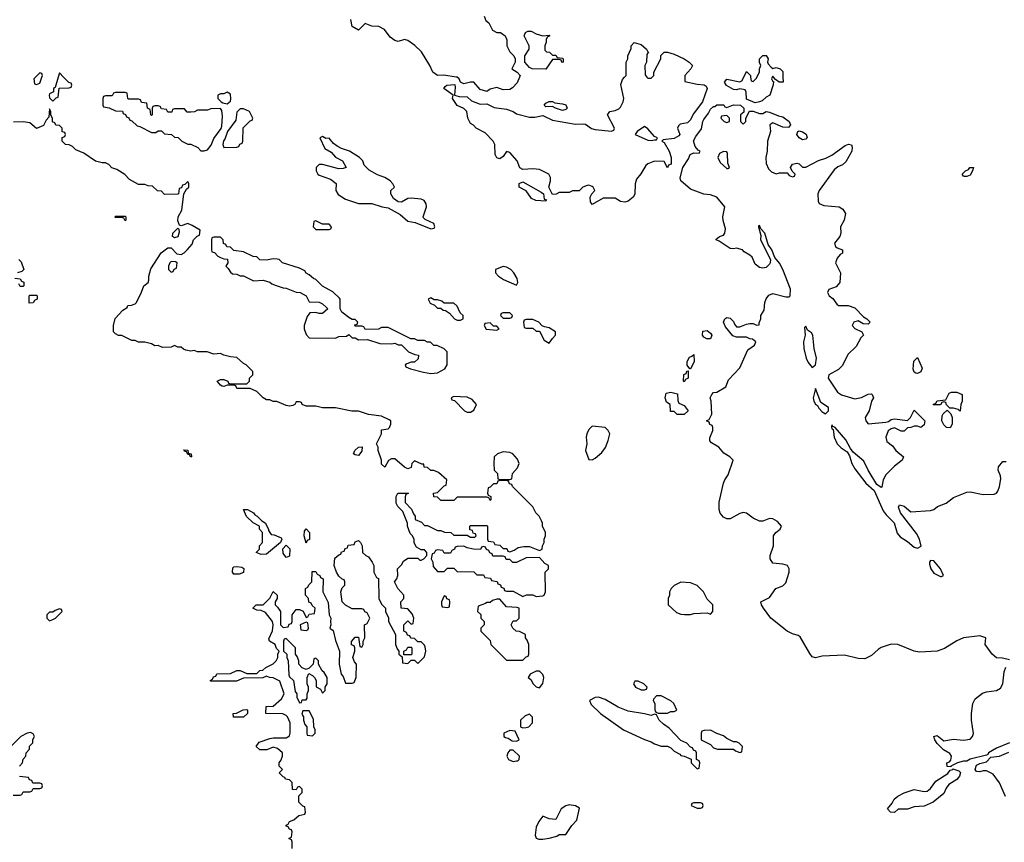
# Model space of a CAD drawing. Header units: inches. Extents: x 2722057 to 2913084, y 892730 to 1030005.
# Tile 115 of 231: x 2793328 to 2799318, y 995347 to 1000349. Entities that reach past the tile are written whole.
import ezdxf

# ---------------------------------------------------------------- set-up
doc = ezdxf.new("R2010")
doc.units = ezdxf.units.IN
doc.header["$MEASUREMENT"] = 0
doc.layers.add('C7090', color=7, linetype='Continuous')
doc.layers.add('C7999', color=7, linetype='Continuous')

msp = doc.modelspace()

# ---------------------------------------------------------------- linework, layer by layer
at = {"layer": 'C7090', "color": 2}
for points, elevation in [([(2795983.8, 1000000), (2795907.7, 1000012.3), (2795869.1, 1000009.1), (2795842, 1000030), (2795824, 1000070), (2795773.6, 1000153.6), (2795731.9, 1000191.9), (2795690, 1000222), (2795670, 1000228.7), (2795630, 1000215.3), (2795610, 1000222), (2795582, 1000242), (2795548, 1000290), (2795512.7, 1000307.3), (2795470, 1000308.7), (2795430, 1000326), (2795390, 1000286), (2795350, 1000308), (2795342, 1000350)], 2), ([(2796154, 1000370), (2796164.7, 1000344.7), (2796182, 1000330), (2796205.4, 1000285.4), (2796230, 1000272), (2796254, 1000270), (2796282, 1000250), (2796292.7, 1000227.3), (2796292, 1000190), (2796310, 1000154), (2796334, 1000130), (2796342, 1000110), (2796342, 1000090), (2796322, 1000050), (2796354, 1000030), (2796372, 1000010), (2796368.3, 1000000)], 2), ([(2797008.5, 1000000), (2797018, 1000010), (2797018, 1000090), (2797028, 1000110), (2797028, 1000130), (2797047.3, 1000172.7), (2797048, 1000190), (2797066, 1000210), (2797110, 1000198), (2797142, 1000170), (2797150, 1000154), (2797154, 1000154), (2797143.6, 1000136.4), (2797142, 1000090), (2797132, 1000070), (2797132.7, 1000012.7), (2797144.4, 1000000)], 2), ([(2797176, 1000000), (2797186, 1000010), (2797186, 1000030), (2797228, 1000110), (2797228, 1000132), (2797248.7, 1000151.3), (2797270, 1000151.3), (2797310, 1000138.8), (2797370.5, 1000110.5), (2797402, 1000090), (2797422, 1000070), (2797412, 1000050), (2797374, 1000010), (2797374, 1000000)], 2), ([(2797813, 1000000), (2797828, 1000030), (2797828, 1000050), (2797838, 1000070), (2797828.9, 1000088.9), (2797829, 1000110), (2797849.5, 1000130.5), (2797870, 1000131), (2797881, 1000110), (2797878, 1000090), (2797881, 1000081), (2797899.6, 1000059.6), (2797910, 1000052), (2797930, 1000058), (2797954, 1000050), (2797970, 1000034), (2797971.1, 1000000)], 2), ([(2793462.7, 1000000), (2793466, 1000010), (2793462, 1000022), (2793450, 1000026), (2793424, 1000000)], 6), ([(2793595.4, 1000000), (2793570, 1000026), (2793562.3, 1000000)], 6), ([(2797733, 1000000), (2797750, 1000034), (2797774, 1000010), (2797775.2, 1000000)], 2), ([(2797914.8, 1000000), (2797910, 1000006), (2797907, 1000000)], 2)]:
    msp.add_lwpolyline(points, dxfattribs=dict(at, elevation=elevation))
at = {"layer": 'C7090', "color": 2, "elevation": 2}
msp.add_lwpolyline([(2796510, 1000251.3), (2796550, 1000254), (2796554, 1000250), (2796538, 1000242), (2796532, 1000228), (2796532, 1000212), (2796522, 1000190), (2796523.6, 1000163.6), (2796532.7, 1000152.7), (2796551.6, 1000151.6), (2796570, 1000134), (2796590, 1000134), (2796598, 1000118), (2796630, 1000114), (2796634, 1000110), (2796634, 1000090), (2796631.1, 1000088.9), (2796626, 1000090), (2796622, 1000102), (2796610, 1000106), (2796570, 1000106), (2796530, 1000048), (2796446, 1000050), (2796430, 1000058), (2796402, 1000090), (2796402, 1000130), (2796428, 1000170), (2796428, 1000190), (2796398, 1000250), (2796406, 1000270), (2796420.4, 1000279.6), (2796439.6, 1000279.6), (2796470, 1000262)], close=True, dxfattribs=at)
at = {"layer": 'C7999', "color": 2}
for points, elevation in [([(2793424, 1000000), (2793414, 999990), (2793418, 999958), (2793430, 999954), (2793450, 999962), (2793462.7, 1000000)], 6), ([(2793562.3, 1000000), (2793543.6, 999936.4), (2793534, 999930), (2793534, 999910), (2793510, 999898), (2793506.8, 999890), (2793510, 999874), (2793530, 999854), (2793550, 999874), (2793562, 999878), (2793567.3, 999932.7), (2793630, 999934), (2793642, 999938), (2793646, 999950), (2793642, 999962), (2793627.3, 999967.3), (2793595.4, 1000000)], 6), ([(2797374, 1000000), (2797374, 999974), (2797450, 999957.1), (2797493, 999953), (2797504.1, 999944.1), (2797510.4, 999930), (2797482, 999850), (2797425.7, 999774.3), (2797410, 999740.7), (2797390, 999722), (2797347.3, 999712.7), (2797336, 999704), (2797331, 999690), (2797343.8, 999650), (2797337.5, 999642.5), (2797310, 999626.3), (2797242, 999618), (2797234, 999610), (2797250, 999602), (2797278.8, 999550), (2797290.8, 999510), (2797290.6, 999470), (2797276, 999464), (2797268.7, 999448.7), (2797250, 999486), (2797190, 999489), (2797150, 999473.2), (2797136.8, 999463.2), (2797107.9, 999412.1), (2797080.5, 999379.5), (2797073.4, 999350), (2797070, 999288.7), (2797060.7, 999270), (2797030, 999246), (2797010, 999239), (2796984, 999244), (2796950, 999264), (2796876.9, 999263.1), (2796810, 999226), (2796800.4, 999240.4), (2796798, 999270), (2796808, 999290), (2796828, 999310), (2796818, 999330), (2796810, 999335.3), (2796790, 999342), (2796779.6, 999340.4), (2796754, 999330), (2796731.3, 999308.7), (2796691.6, 999308.4), (2796670, 999298), (2796610, 999298), (2796591.6, 999288.4), (2796570, 999286), (2796548, 999330), (2796558, 999370), (2796558, 999390), (2796548, 999410), (2796490, 999437.2), (2796450, 999442.7), (2796390, 999438), (2796370, 999448), (2796354, 999490), (2796310, 999542), (2796290, 999548), (2796270, 999518), (2796250, 999502), (2796230, 999508), (2796221.2, 999530), (2796218, 999590), (2796208, 999610), (2796160.4, 999660.4), (2796106, 999690), (2796088.4, 999708.4), (2796070, 999718), (2796055.3, 999750), (2796048.7, 999790), (2796030, 999808.7), (2795990, 999828), (2795962, 999870), (2795966, 999890), (2795908, 999930), (2795916.4, 999943.6), (2795926, 999950), (2795974.8, 999954.8), (2795978, 999938), (2795974, 999890), (2796001.4, 999881.4), (2796050, 999878.8), (2796076.4, 999856.4), (2796130, 999835.5), (2796170, 999837.3), (2796214.4, 999814.4), (2796290, 999804.9), (2796330.2, 999790.2), (2796350, 999777.1), (2796430, 999757.1), (2796462.9, 999757.1), (2796510, 999766.8), (2796570, 999737.1), (2796710, 999713.7), (2796756.1, 999716.1), (2796770, 999713.4), (2796807.6, 999687.6), (2796830, 999680.3), (2796929.5, 999670.5), (2796943.1, 999676.9), (2796946, 999690), (2796904, 999770), (2796918, 999790), (2796950, 999796), (2796972.9, 999807.1), (2796982.7, 999817.3), (2796999, 999850), (2797004, 999870), (2796984.7, 999955.3), (2796994.6, 999985.4), (2797008.5, 1000000)], 2), ([(2796368.3, 1000000), (2796355.3, 999964.7), (2796326.4, 999933.6), (2796310, 999925.2), (2796270, 999922.7), (2796230, 999937.2), (2796190, 999926), (2796170, 999913.2), (2796130, 999924.5), (2796090, 999968.7), (2796070, 999968.7), (2796030, 999959), (2796009, 999969), (2796002, 999990), (2795990, 999999), (2795983.8, 1000000)], 2), ([(2797144.4, 1000000), (2797150, 999994), (2797170, 999994), (2797176, 1000000)], 2), ([(2797907, 1000000), (2797902, 999990), (2797910, 999974), (2797914, 999974), (2797912.7, 999952.7), (2797891, 999890), (2797870, 999878), (2797845.4, 999854.6), (2797830, 999848.7), (2797803.1, 999843.1), (2797750, 999866), (2797747.3, 999907.3), (2797742, 999922), (2797710, 999928), (2797690, 999922), (2797670, 999924), (2797627.9, 999947.9), (2797616, 999970), (2797630, 999986.8), (2797710, 999971.3), (2797722, 999978), (2797733, 1000000)], 2), ([(2797775.2, 1000000), (2797778, 999978), (2797790, 999974), (2797810, 999994), (2797813, 1000000)], 2), ([(2797971.1, 1000000), (2797972, 999970), (2797948.4, 999968.4), (2797926, 999986), (2797914.8, 1000000)], 2), ([(2794986, 995310), (2794986, 995350), (2794982, 995362), (2794966, 995370), (2794982, 995378), (2794986, 995410), (2794982, 995422), (2794970, 995426), (2794962, 995442), (2794950, 995446), (2794948.4, 995451.6), (2794962, 995458), (2794970, 995474), (2794996.4, 995483.6), (2795026, 995510), (2795062, 995518), (2795066, 995530), (2795062, 995562), (2795050, 995566), (2795026, 995590), (2795026, 995630), (2795046, 995650), (2795046, 995670), (2795030, 995686), (2795018, 995682), (2795010, 995666), (2794987.3, 995667.3), (2794986, 995710), (2794970, 995726), (2794946, 995730), (2794942, 995742), (2794930, 995746), (2794906, 995770), (2794926, 995790), (2794906, 995810), (2794906, 995830), (2794916.4, 995843.6), (2794926, 995870), (2794926, 995890), (2794896.4, 995916.4), (2794870, 995926), (2794831.1, 995908.9), (2794790, 995908.7), (2794766, 995930), (2794784.7, 995955.3), (2794850, 995978), (2794870, 995982), (2794950, 995982), (2794970, 995994), (2794974, 996010), (2794973.2, 996073.2), (2794958, 996110), (2794950, 996118), (2794928.4, 996128.4), (2794826, 996130), (2794827.3, 996172.7), (2794870, 996174), (2794920.4, 996219.6), (2794938, 996250), (2794910, 996326), (2794870, 996348), (2794848.7, 996348.7), (2794830, 996358), (2794807.3, 996347.3), (2794690, 996346), (2794647.3, 996327.3), (2794490, 996326), (2794486, 996330), (2794502, 996338), (2794507.3, 996352.7), (2794522, 996358), (2794528.4, 996371.6), (2794610, 996374), (2794650, 996392), (2794670, 996392), (2794710, 996374), (2794770, 996374), (2794788.4, 996391.6), (2794807.3, 996392.7), (2794826, 996410), (2794870, 996432), (2794888, 996450), (2794898, 996470), (2794898, 996490), (2794906, 996510), (2794890, 996526), (2794882, 996550), (2794848, 996570), (2794844, 996584), (2794866.3, 996633.7), (2794869.3, 996669.3), (2794865.2, 996690), (2794823.7, 996743.7), (2794796.4, 996756.4), (2794770, 996758), (2794746, 996770), (2794766, 996790), (2794810, 996791.3), (2794849, 996831), (2794870, 996872), (2794894, 996850), (2794894, 996830), (2794882, 996810), (2794882, 996790), (2794896.9, 996776.9), (2794914, 996750), (2794914, 996670), (2794930, 996654), (2794962, 996658), (2794967.3, 996672.7), (2794982, 996678), (2794986, 996690), (2794986, 996730), (2795010, 996762), (2795030, 996762), (2795052.7, 996752.7), (2795070, 996714), (2795082, 996718), (2795090, 996734), (2795122, 996738), (2795126, 996770), (2795107.3, 996787.3), (2795102, 996802), (2795087.3, 996807.3), (2795086, 996830), (2795066, 996850), (2795066, 996890), (2795082, 996898), (2795087.3, 996912.7), (2795106, 996930), (2795107.3, 996992.7), (2795130, 996994), (2795138, 996978), (2795154, 996970), (2795158, 996958), (2795174, 996950), (2795172, 996870), (2795204.7, 996804.7), (2795211.3, 996730), (2795221, 996710), (2795218, 996690), (2795222, 996670), (2795214, 996650), (2795234.8, 996634.8), (2795250, 996574), (2795274, 996510), (2795272, 996430), (2795284.7, 996370), (2795296, 996356), (2795310, 996314), (2795350, 996314), (2795362, 996318), (2795375.3, 996350), (2795378, 996430), (2795364, 996444), (2795355.3, 996470), (2795366, 996510), (2795366, 996530), (2795362, 996542), (2795347.3, 996547.3), (2795347.3, 996567.3), (2795370, 996594), (2795390, 996594), (2795398, 996538), (2795410, 996534), (2795418, 996550), (2795418, 996570), (2795428, 996590), (2795426, 996670), (2795442, 996678), (2795458, 996710), (2795442, 996742), (2795428, 996748), (2795422, 996762), (2795410, 996766), (2795350, 996766), (2795310, 996788), (2795289, 996809), (2795282, 996870), (2795290, 996894), (2795306, 996910), (2795306, 996930), (2795302, 996942), (2795290, 996946), (2795270, 996966), (2795255.3, 996990), (2795241.2, 997030), (2795246, 997074), (2795270, 997094), (2795282, 997098), (2795286, 997114), (2795302, 997118), (2795307.3, 997132.7), (2795322, 997138), (2795327.3, 997152.7), (2795362, 997158), (2795370, 997174), (2795390, 997182), (2795402, 997170), (2795412, 997150), (2795414, 997110), (2795434, 997090), (2795450, 997082), (2795472, 997050), (2795482, 997030), (2795482, 996990), (2795498, 996958), (2795511.6, 996951.6), (2795514, 996830), (2795530, 996794), (2795554, 996770), (2795554, 996750), (2795571.6, 996711.6), (2795572, 996690), (2795614, 996610), (2795614, 996550), (2795623.6, 996523.6), (2795634, 996510), (2795634, 996490), (2795654, 996474), (2795658, 996438), (2795690, 996434), (2795710, 996454), (2795730, 996454), (2795750, 996434), (2795790, 996474), (2795798, 996510), (2795794.6, 996534.6), (2795790, 996546), (2795770, 996566), (2795750, 996566), (2795730, 996586), (2795707.3, 996587.3), (2795702, 996602), (2795687.3, 996607.3), (2795682, 996622), (2795666, 996630), (2795666, 996670), (2795690, 996694), (2795710, 996674), (2795722, 996678), (2795726, 996710), (2795716.4, 996736.4), (2795690, 996766), (2795648, 996770), (2795646, 996810), (2795666, 996830), (2795666, 996850), (2795628, 996890), (2795608.7, 996930), (2795622, 996950), (2795628, 996970), (2795626, 997010), (2795650, 997034), (2795663.1, 997056.9), (2795690, 997074), (2795750, 997074), (2795762, 997062), (2795770, 997062), (2795786, 997070), (2795806, 997090), (2795806, 997110), (2795790, 997126), (2795770, 997126), (2795742, 997142), (2795728.4, 997168.4), (2795727.3, 997187.3), (2795718, 997210), (2795704, 997224), (2795688, 997270), (2795687.3, 997287.3), (2795659, 997359), (2795628.9, 997388.9), (2795618, 997410), (2795618, 997450), (2795628, 997470), (2795694, 997470), (2795678, 997462), (2795672.7, 997447.3), (2795672.7, 997412.7), (2795712.7, 997372.7), (2795723.6, 997343.6), (2795734, 997330), (2795734, 997310), (2795772.7, 997292.7), (2795790, 997274), (2795810, 997274), (2795870, 997242), (2795890, 997242), (2795912.7, 997232.7), (2795951.6, 997231.6), (2795970, 997214), (2796050, 997214), (2796070, 997202), (2796098, 997202), (2796106, 997210), (2796102, 997222), (2796087.3, 997227.3), (2796082, 997242), (2796067.3, 997247.3), (2796066, 997270), (2796070, 997274), (2796170, 997274), (2796174, 997270), (2796174, 997190), (2796178, 997178), (2796210, 997174), (2796218, 997158), (2796250, 997154), (2796270, 997134), (2796292.7, 997132.7), (2796298, 997118), (2796310, 997114), (2796336.4, 997123.6), (2796360.4, 997139.6), (2796394.6, 997145.4), (2796430, 997146), (2796490, 997122), (2796506, 997130), (2796508, 997150), (2796518, 997170), (2796518, 997190), (2796528, 997210), (2796528, 997230), (2796508.9, 997268.9), (2796508.4, 997288.4), (2796502, 997302), (2796488, 997330), (2796468, 997350), (2796450, 997386), (2796326, 997510), (2796322, 997522), (2796307.3, 997527.3), (2796302, 997542), (2796290, 997546), (2796250, 997546), (2796238, 997542), (2796230, 997526), (2796210, 997526), (2796190, 997506), (2796178, 997502), (2796174, 997470), (2796178, 997458), (2796194, 997450), (2796194, 997430), (2796190, 997426), (2796182, 997442), (2796170, 997446), (2795990, 997446), (2795970, 997426), (2795890, 997426), (2795870, 997446), (2795847.3, 997447.3), (2795846, 997470), (2795870, 997474), (2795910, 997514), (2795922, 997518), (2795926, 997550), (2795876.4, 997596.4), (2795847.3, 997607.3), (2795830, 997608), (2795810, 997626), (2795788.9, 997628.9), (2795786, 997646), (2795774, 997646), (2795730, 997666), (2795714, 997650), (2795710, 997626), (2795690, 997618), (2795670, 997628), (2795610, 997678), (2795590, 997678), (2795571.3, 997668.7), (2795550, 997628), (2795530, 997646), (2795528.7, 997670), (2795508.7, 997730), (2795508, 997750), (2795498, 997770), (2795528.7, 997830), (2795530, 997854), (2795570, 997862), (2795578, 997870), (2795586, 997890), (2795586, 997910), (2795576.4, 997916.4), (2795530, 997939), (2795450, 997948.7), (2795390, 997968.7), (2795349.1, 997969.1), (2795250, 997988.7), (2795170, 997988), (2795130, 997998), (2795070, 997998), (2795046, 998010), (2795042, 998022), (2795030, 998026), (2795010, 998026), (2795002, 998010), (2794990, 998002), (2794970, 997999), (2794950, 998002), (2794892.7, 998027.3), (2794870, 998028), (2794850, 998038), (2794830, 998038), (2794808.9, 998048.9), (2794770, 998088), (2794730, 998106), (2794650, 998106), (2794642, 998122), (2794630, 998126), (2794590, 998126), (2794570, 998118), (2794560.4, 998120.4), (2794550, 998126), (2794528.7, 998151.3), (2794550, 998162), (2794570, 998162), (2794594, 998150), (2794598, 998138), (2794610, 998134), (2794710, 998134), (2794726, 998150), (2794726, 998170), (2794746, 998190), (2794746, 998210), (2794706, 998250), (2794690, 998258), (2794650, 998295.3), (2794610, 998299), (2794570, 998309), (2794550, 998319), (2794510, 998315.3), (2794468.9, 998328.9), (2794410, 998329), (2794390, 998337.2), (2794370, 998333.2), (2794339, 998339), (2794324.7, 998344.7), (2794310, 998358), (2794290, 998358), (2794270, 998368), (2794250, 998358), (2794196.4, 998356.4), (2794170, 998368), (2794150, 998366), (2794130, 998378), (2794090, 998388), (2794050, 998388), (2794030, 998398), (2794010, 998398), (2793950, 998428), (2793930, 998428), (2793910, 998438), (2793898, 998450), (2793898, 998490), (2793909, 998531), (2793956.4, 998583.6), (2793982, 998598), (2793986, 998610), (2794007.3, 998612.7), (2794030, 998622), (2794038, 998630), (2794070, 998692), (2794084, 998730), (2794108.9, 998751.1), (2794114, 998766), (2794112.7, 998790), (2794126.6, 998833.4), (2794189.6, 998930.4), (2794230, 998961), (2794250, 998962), (2794284.7, 998924.7), (2794310, 998922), (2794328.4, 998931.6), (2794348.4, 998951.6), (2794376.4, 998983.6), (2794386, 999010), (2794407.3, 999032.7), (2794422, 999038), (2794426, 999070), (2794378, 999098), (2794350, 999108.7), (2794310, 999095.3), (2794300.2, 999100.2), (2794290, 999126), (2794292.7, 999150), (2794315.3, 999190), (2794326, 999290), (2794342, 999318), (2794358, 999330), (2794358, 999350), (2794350, 999366), (2794332.7, 999347.3), (2794318, 999342), (2794312.7, 999327.3), (2794298, 999322), (2794294, 999290), (2794290, 999288), (2794210, 999286), (2794190, 999306), (2794167.3, 999307.3), (2794136.4, 999336.4), (2794110, 999338), (2794090, 999346), (2794050, 999346), (2793996.4, 999376.4), (2793968.4, 999408.4), (2793918, 999438), (2793889, 999449), (2793870, 999468), (2793850, 999478), (2793830, 999478), (2793790, 999488.7), (2793718, 999538), (2793670, 999558), (2793650, 999578), (2793630, 999588), (2793606, 999590), (2793586, 999610), (2793587.3, 999632.7), (2793602, 999638), (2793606, 999650), (2793602, 999662), (2793587.3, 999667.3), (2793586, 999690), (2793570, 999706), (2793547.3, 999707.3), (2793542, 999722), (2793528.4, 999728.4), (2793527.3, 999747.3), (2793518, 999770), (2793518, 999790), (2793510, 999806), (2793504.7, 999755.3), (2793490, 999738), (2793473.7, 999706.3), (2793430, 999688), (2793390, 999722), (2793350, 999728), (2793290, 999726)], 6), ([(2799350, 996457.2), (2799307.3, 996467.3), (2799271, 996469), (2799244, 996490), (2799202, 996550), (2799206, 996590), (2799170, 996602), (2799070, 996589.6), (2799030, 996572.3), (2798953.8, 996526.2), (2798910, 996509.6), (2798803, 996503), (2798769.6, 996509.6), (2798670, 996549.6), (2798630, 996552.7), (2798570, 996532.3), (2798550, 996519.5), (2798510, 996482), (2798470, 996462), (2798430, 996464.5), (2798345.8, 996485.8), (2798210, 996478), (2798169, 996469), (2798150, 996475.3), (2798134.8, 996494.8), (2798076.6, 996596.6), (2798064.9, 996604.9), (2798030, 996614), (2797998, 996630), (2797898, 996710), (2797852.7, 996770), (2797841.2, 996790), (2797838, 996810), (2797890, 996834.8), (2797929.1, 996890.9), (2797970, 996906), (2797990, 996924.7), (2798009.3, 996990), (2798009.2, 997010), (2797999, 997030), (2797970, 997038), (2797910, 997044), (2797894, 997070), (2797893.2, 997090), (2797915.1, 997150), (2797913.2, 997210), (2797929.3, 997230.7), (2797955.3, 997250), (2797962, 997270), (2797938.6, 997298.6), (2797910, 997313.2), (2797890, 997316), (2797850, 997299), (2797830, 997299), (2797790, 997317.2), (2797750, 997349.2), (2797730, 997352.3), (2797710, 997346), (2797650, 997313.2), (2797630, 997314), (2797610, 997324), (2797590, 997349), (2797582.9, 997370), (2797584.1, 997415.9), (2797609.2, 997530), (2797617.2, 997550), (2797638.9, 997581.1), (2797668, 997670), (2797648, 997690), (2797612.5, 997712.5), (2797582, 997750), (2797536.4, 997776.4), (2797527.3, 997787.3), (2797527.3, 997807.3), (2797546, 997850), (2797546, 997870), (2797542, 997882), (2797527.3, 997887.3), (2797522, 997902), (2797506, 997910), (2797522, 997918), (2797538, 997950), (2797535.3, 998030), (2797528.7, 998050), (2797538, 998070), (2797550, 998082), (2797570, 998084.7), (2797624, 998116), (2797640.2, 998159.8), (2797708.9, 998231.1), (2797759, 998341), (2797798, 998370), (2797806, 998390), (2797787.3, 998407.3), (2797770, 998408), (2797750, 998418), (2797690, 998418), (2797667.3, 998427.3), (2797622, 998482), (2797609, 998510), (2797618, 998530), (2797630, 998538), (2797650, 998534), (2797670, 998514), (2797676.9, 998496.9), (2797690, 998482), (2797710, 998482), (2797750, 998498), (2797770, 998501), (2797790, 998502), (2797810, 998492), (2797826, 998494), (2797826, 998506), (2797838, 998530), (2797838, 998550), (2797856.4, 998583.6), (2797862, 998630), (2797869.3, 998650.7), (2797885.6, 998674.4), (2797910, 998684.7), (2797990, 998664.7), (2798010, 998664.7), (2798015.3, 998670), (2798017, 998710), (2797970, 998829), (2797950, 998869), (2797922.7, 998902.7), (2797904, 998950), (2797882, 998982), (2797862, 999050), (2797838, 999078), (2797830, 999098), (2797823.6, 999096.4), (2797822, 999090), (2797836.9, 999036.9), (2797836, 999010), (2797896, 998890), (2797894.8, 998870), (2797890, 998862), (2797870, 998842), (2797850, 998839), (2797830, 998842), (2797810, 998855.3), (2797802.7, 998862.7), (2797784.7, 998904.7), (2797770, 998918), (2797736.4, 998936.4), (2797726, 998950), (2797690, 998959), (2797670, 998955.3), (2797650, 998958), (2797583.1, 999003.1), (2797566, 999010), (2797566, 999014), (2797586, 999030), (2797610, 999038), (2797619, 999050), (2797623.1, 999076.9), (2797607.2, 999127.2), (2797605.2, 999150), (2797619, 999210), (2797569.6, 999269.6), (2797530, 999284.5), (2797490, 999287), (2797410, 999319.3), (2797349.5, 999369.5), (2797346.8, 999386.8), (2797361.6, 999450), (2797397.5, 999502.5), (2797407.3, 999530), (2797430, 999538.8), (2797462, 999538), (2797468, 999550), (2797456, 999556), (2797437.5, 999577.5), (2797428, 999612), (2797440.9, 999639.1), (2797475.3, 999684.7), (2797483.6, 999730), (2797490, 999742.8), (2797519.6, 999780.4), (2797530, 999804.7), (2797550, 999822), (2797558, 999822), (2797570, 999832), (2797611.6, 999831.6), (2797618, 999818), (2797630, 999814), (2797670, 999832), (2797714, 999830), (2797734, 999810), (2797732.7, 999787.3), (2797714, 999770), (2797714, 999730), (2797730, 999714), (2797746, 999730), (2797746, 999750), (2797768, 999792), (2797790, 999792), (2797830, 999778), (2797850, 999778), (2797870, 999791), (2797890, 999786.8), (2797944.5, 999764.5), (2797970, 999759.1), (2798010.3, 999730.3), (2798017.3, 999710), (2798006, 999694), (2797970, 999696), (2797910, 999722), (2797892, 999710), (2797896, 999670), (2797877.3, 999610), (2797875.5, 999550), (2797868.2, 999510), (2797870, 999474), (2797883, 999443), (2797902.8, 999422.8), (2797930, 999411.3), (2797950, 999418), (2797990, 999418), (2797996.9, 999416.9), (2798010, 999402), (2798030, 999394), (2798042, 999398), (2798046, 999410), (2798027.3, 999427.3), (2798018, 999450), (2798030, 999471.3), (2798056.9, 999476.9), (2798070, 999472), (2798090, 999452), (2798110, 999452), (2798187.3, 999492.7), (2798233.4, 999506.6), (2798270, 999524.9), (2798350, 999584.4), (2798370, 999592.7), (2798387.9, 999587.9), (2798393.8, 999573.8), (2798390.4, 999550), (2798354.9, 999485.1), (2798333.9, 999466.1), (2798305.5, 999454.5), (2798283.9, 999436.1), (2798192.7, 999310), (2798184.4, 999290), (2798186, 999246), (2798191.6, 999231.6), (2798219.6, 999219.6), (2798314, 999210), (2798336.9, 999196.9), (2798352, 999170), (2798344.7, 999130), (2798321, 999090), (2798324.7, 999050), (2798318, 999030), (2798284.7, 998990), (2798292, 998970), (2798301, 998961), (2798334, 998950), (2798334, 998930), (2798319.6, 998920.4), (2798302, 998898), (2798292, 998870), (2798322, 998810), (2798318, 998750), (2798295.3, 998724.7), (2798251.6, 998708.4), (2798242, 998690), (2798252, 998670), (2798274.4, 998654.4), (2798299.6, 998619.6), (2798310, 998612), (2798369, 998611), (2798410, 998597.3), (2798461.4, 998541.4), (2798482, 998530), (2798502, 998510), (2798490, 998498), (2798460.4, 998500.4), (2798430, 998518), (2798402, 998510), (2798392, 998490), (2798410, 998472), (2798451.3, 998451.3), (2798462, 998430), (2798446, 998414), (2798417.3, 998362.7), (2798366, 998314), (2798334.2, 998245.8), (2798310, 998222.7), (2798251.3, 998190), (2798246.8, 998170), (2798304.4, 998084.4), (2798328, 998068), (2798410, 998042.8), (2798449.1, 998050.9), (2798490, 998072), (2798510, 998074), (2798514, 998070), (2798522, 998050), (2798510.9, 998029.1), (2798496, 997970), (2798471, 997930), (2798476, 997910), (2798490, 997891.3), (2798598, 997902), (2798614, 997906), (2798630, 997918), (2798650, 997922), (2798730, 997912), (2798748, 997930), (2798770, 997974), (2798834, 997910), (2798830, 997886), (2798810.9, 997869.1), (2798790, 997878), (2798770, 997878), (2798750, 997868.7), (2798730, 997868), (2798710, 997846), (2798690, 997846), (2798650, 997868), (2798630, 997862), (2798611.1, 997848.9), (2798598, 997810), (2798604, 997784), (2798638, 997758), (2798658, 997730), (2798704.7, 997690), (2798698, 997670), (2798650, 997633.2), (2798598, 997582), (2798580.5, 997550), (2798574, 997506), (2798570, 997504), (2798543.2, 997523.2), (2798489.7, 997609.7), (2798463.7, 997663.7), (2798398.9, 997718.9), (2798382, 997742), (2798355.1, 997795.1), (2798290, 997868.7), (2798274.6, 997874.6), (2798270, 997886), (2798266.8, 997873.2), (2798270, 997862), (2798276.9, 997856.9), (2798283.1, 997810), (2798302, 997770), (2798326.3, 997746.3), (2798362, 997722), (2798376.4, 997696.4), (2798390.4, 997650), (2798410, 997618), (2798475.5, 997530), (2798526.2, 997486.2), (2798582.1, 997362.1), (2798599, 997339), (2798648.5, 997290), (2798667.4, 997227.4), (2798684.4, 997204.4), (2798730, 997175.8), (2798770, 997142.4), (2798790, 997135.5), (2798811.7, 997148.3), (2798803, 997190), (2798784.9, 997224.9), (2798686, 997350), (2798675.3, 997384.7), (2798681.2, 997398.8), (2798710, 997390.7), (2798750, 997356), (2798870, 997363.8), (2798890, 997370.7), (2798911.7, 997388.3), (2798964, 997410), (2799010, 997444), (2799090, 997475.5), (2799110, 997477.6), (2799190, 997462), (2799256.2, 997463.8), (2799270, 997470.5), (2799278.4, 997481.6), (2799289.7, 997510), (2799297, 997557), (2799295.1, 997575.1), (2799282, 997610), (2799284, 997630), (2799310, 997662), (2799330, 997662)], 2), ([(2793322, 998890), (2793337.3, 998877.3), (2793354, 998830), (2793342, 998818), (2793314, 998810)], 6), ([(2793298, 998778), (2793330, 998774), (2793338, 998758), (2793352.7, 998752.7), (2793354, 998730), (2793350, 998726), (2793330, 998726), (2793322, 998742)], 6), ([(2799350, 995951.3), (2799270, 995918.7), (2799222.8, 995890), (2799218.5, 995881.5), (2799210, 995877.2), (2799110, 995852.3), (2799090, 995841.2), (2799070, 995841.2), (2799034, 995830), (2798994, 995810), (2798994, 995806), (2798970, 995808), (2798968.7, 995830), (2798984, 995836), (2798994, 995846), (2798997.2, 995870), (2798986.3, 995886.3), (2798948.7, 995910), (2798910, 995948), (2798895.3, 995970), (2798889.1, 995990.9), (2798910, 995996), (2798950, 995964.7), (2799010, 995974), (2799070, 995967.3), (2799110, 995974.8), (2799125.2, 995990), (2799131.6, 996008.4), (2799119.6, 996090), (2799118.7, 996130), (2799127.3, 996190), (2799140.5, 996219.5), (2799185.4, 996254.6), (2799210, 996262.4), (2799270, 996270.6), (2799295.9, 996284.1), (2799309.3, 996310), (2799317.2, 996382.8), (2799328.4, 996411.6)], 2), ([(2793326, 995810), (2793346, 995830), (2793348.4, 995851.6), (2793366, 995870), (2793368.4, 995891.6), (2793387.3, 995912.7), (2793388.4, 995931.6), (2793407.3, 995952.7), (2793408.4, 995971.6), (2793418, 995990), (2793410, 996006), (2793394.6, 996014.6), (2793374, 996010), (2793334, 995990), (2793150, 995806)], 10), ([(2799325.6, 995625.6), (2799290, 995709), (2799250, 995762), (2799210, 995782), (2799190, 995782), (2799170, 995775.3), (2799150, 995778), (2799142, 995790), (2799150, 995816), (2799170, 995826), (2799210, 995836), (2799236, 995864), (2799290, 995870.4), (2799345.9, 995894.1)], 2), ([(2793287.3, 995632.7), (2793330, 995634), (2793342, 995638), (2793350, 995654), (2793390, 995654), (2793402, 995658), (2793410, 995674), (2793450, 995674), (2793462, 995678), (2793466, 995690), (2793462, 995702), (2793450, 995706), (2793407.3, 995707.3), (2793402, 995722), (2793387.3, 995727.3), (2793382, 995742), (2793327.3, 995747.3)], 10)]:
    msp.add_lwpolyline(points, dxfattribs=dict(at, elevation=elevation))
for points, elevation in [([(2793970, 999906), (2793910, 999906), (2793898, 999902), (2793890, 999886), (2793850, 999886), (2793838, 999882), (2793834, 999870), (2793834, 999830), (2793838, 999818), (2793872, 999812), (2793910, 999794), (2793952.7, 999792.7), (2793958, 999778), (2793972, 999772), (2793978, 999758), (2793992.7, 999752.7), (2793998, 999738), (2794010, 999734), (2794043.6, 999703.6), (2794059.6, 999699.6), (2794130, 999662), (2794156.4, 999663.6), (2794170, 999674), (2794190, 999674), (2794210, 999654), (2794251.6, 999651.6), (2794270, 999634), (2794291.6, 999631.6), (2794314, 999610), (2794350, 999592), (2794370, 999592), (2794410.9, 999570.9), (2794430, 999552), (2794450, 999551.3), (2794470, 999558), (2794493.8, 999586.2), (2794510, 999626), (2794552.9, 999687.1), (2794558, 999702), (2794562, 999762), (2794557.2, 999797.2), (2794550, 999808), (2794490, 999806), (2794470, 999798), (2794410, 999798), (2794391.6, 999788.4), (2794370, 999786), (2794347.3, 999787.3), (2794330, 999806), (2794270, 999806), (2794258, 999802), (2794252.7, 999787.3), (2794230, 999786), (2794222, 999802), (2794190, 999806), (2794182, 999822), (2794170, 999826), (2794150, 999826), (2794138, 999822), (2794134, 999810), (2794134, 999770), (2794130, 999766), (2794126, 999770), (2794122, 999802), (2794106, 999810), (2794102, 999842), (2794070, 999846), (2794062, 999862), (2794050, 999866), (2793990, 999866), (2793986, 999870), (2793982, 999902)], 6), ([(2794590, 999908), (2794570, 999898), (2794550, 999898), (2794534, 999890), (2794534, 999870), (2794554, 999850), (2794563.6, 999843.6), (2794590, 999838), (2794610, 999854), (2794613.2, 999866.8), (2794610, 999895.3)], 6), ([(2794690, 999806), (2794670, 999806), (2794650, 999786), (2794642.8, 999737.2), (2794591.3, 999670), (2794576.8, 999623.2), (2794568.1, 999611.9), (2794564, 999590), (2794570, 999572), (2794650, 999574), (2794662, 999578), (2794667.3, 999592.7), (2794682, 999598), (2794686, 999610), (2794688.4, 999691.6), (2794730, 999734), (2794742, 999738), (2794746, 999750), (2794726, 999790)], 6), ([(2796630, 999796), (2796588, 999810), (2796570, 999822), (2796530, 999818), (2796518, 999830), (2796530, 999842), (2796550, 999852), (2796570, 999852), (2796583.6, 999843.6), (2796630, 999838), (2796651, 999831), (2796658.8, 999810), (2796650, 999803.7)], 2), ([(2797630, 999766), (2797598, 999762), (2797594, 999750), (2797614, 999730), (2797630, 999724.7), (2797646, 999730), (2797646, 999750)], 2), ([(2797130, 999699), (2797084.7, 999670), (2797072, 999650), (2797150, 999616.3), (2797170, 999614), (2797190, 999618), (2797202, 999618), (2797208, 999630), (2797190, 999639), (2797150, 999685.2)], 2), ([(2795170, 999638), (2795154, 999630), (2795185.4, 999565.4), (2795223.6, 999543.6), (2795250, 999512), (2795292, 999490), (2795314, 999450), (2795296.9, 999443.1), (2795270, 999442), (2795170, 999469), (2795150, 999468.7), (2795131.3, 999450), (2795131, 999430), (2795141, 999410), (2795150, 999402.8), (2795219.8, 999379.8), (2795252.7, 999352.7), (2795252, 999310), (2795266.4, 999286.4), (2795310, 999258), (2795390, 999231.3), (2795470, 999231.3), (2795534, 999210), (2795570, 999204.7), (2795643.5, 999163.5), (2795690, 999124.7), (2795734.8, 999114.8), (2795830, 999078), (2795850, 999082), (2795854, 999090), (2795848, 999110), (2795794.6, 999134.6), (2795784, 999144), (2795782, 999150), (2795804, 999210), (2795802, 999230), (2795788, 999250), (2795770, 999257.2), (2795710, 999264), (2795690, 999262), (2795650, 999239), (2795630, 999242), (2795602, 999262), (2795586, 999290), (2795586, 999310), (2795608.7, 999330), (2795599, 999350), (2795582, 999370), (2795550, 999388.7), (2795504.7, 999404.7), (2795454.6, 999434.6), (2795424, 999464), (2795415.3, 999490), (2795395.3, 999510), (2795335.3, 999550), (2795285.2, 999565.2), (2795260.2, 999580.2), (2795236.4, 999596.4), (2795210, 999628), (2795190, 999626)], 6), ([(2798090, 999619.3), (2798069.7, 999629.7), (2798056, 999650), (2798062, 999670), (2798070, 999673.4), (2798090, 999667.3), (2798112.2, 999652.2), (2798118.8, 999630), (2798110, 999622.7)], 2), ([(2797610, 999548), (2797585.4, 999534.6), (2797576, 999510), (2797590, 999481), (2797630, 999444.7), (2797636.4, 999443.6), (2797646, 999450), (2797637.2, 999477.2), (2797634.6, 999534.6), (2797630, 999546)], 2), ([(2799090, 999395.3), (2799076.4, 999396.4), (2799070, 999398), (2799062, 999410), (2799082, 999430), (2799101.2, 999438.8), (2799109.2, 999450), (2799130, 999450.8), (2799124.7, 999430), (2799110, 999404)], 2), ([(2796530, 999246), (2796468.9, 999248.9), (2796442, 999262), (2796410, 999308), (2796366, 999330), (2796367.3, 999352.7), (2796390, 999362), (2796499.8, 999299.8), (2796514, 999290), (2796518, 999258), (2796532.7, 999252.7)], 2), ([(2793970, 999126), (2793962, 999142), (2793950, 999146), (2793910, 999146), (2793906, 999150), (2793910, 999154), (2793970, 999154), (2793974, 999150), (2793974, 999130)], 6), ([(2795130, 999126), (2795118, 999122), (2795114, 999090), (2795130, 999074), (2795210, 999074), (2795222, 999078), (2795226, 999090), (2795210, 999106), (2795170, 999106)], 6), ([(2794270, 999022), (2794258, 999030), (2794259, 999050), (2794290, 999082), (2794296, 999076), (2794297.3, 999057.3), (2794290, 999028.7)], 6), ([(2794550, 999026), (2794510, 999026), (2794498, 999022), (2794494, 999010), (2794494, 998950), (2794498, 998938), (2794512.7, 998932.7), (2794534, 998910), (2794550, 998902), (2794570, 998894), (2794592.7, 998892.7), (2794594, 998870), (2794582, 998850), (2794596.9, 998836.9), (2794610, 998814), (2794623.6, 998803.6), (2794650, 998802), (2794670, 998792), (2794690, 998791.3), (2794750, 998762), (2794810, 998764.7), (2794850, 998752), (2794862, 998742), (2794888, 998732), (2794930, 998718), (2794950, 998716), (2795010, 998691.3), (2795034, 998690), (2795070.7, 998670.7), (2795090, 998634), (2795150, 998632), (2795170, 998622), (2795196.9, 998596.9), (2795202, 998590), (2795170, 998562), (2795150, 998562), (2795130, 998568.7), (2795092.7, 998567.3), (2795076, 998544), (2795058, 998490), (2795058, 998470), (2795070, 998434), (2795090, 998414), (2795250, 998412), (2795270, 998422), (2795316.4, 998423.6), (2795330, 998434), (2795350, 998414), (2795370, 998414), (2795390, 998402), (2795443.6, 998403.6), (2795519.6, 998379.6), (2795590, 998378), (2795610, 998382), (2795630, 998372), (2795651.6, 998371.6), (2795694, 998330), (2795732.7, 998312.7), (2795754, 998310), (2795752.7, 998287.3), (2795730, 998266), (2795710, 998266), (2795683.6, 998256.4), (2795674, 998250), (2795678, 998238), (2795705.4, 998225.4), (2795785.4, 998205.4), (2795830, 998198), (2795870, 998202), (2795914.6, 998225.4), (2795928, 998250), (2795928, 998330), (2795910, 998348), (2795867.3, 998367.3), (2795848.4, 998368.4), (2795827.3, 998387.3), (2795810, 998388), (2795790, 998398), (2795750, 998398), (2795730, 998408), (2795708.4, 998408.4), (2795570, 998478), (2795530, 998478), (2795510, 998468), (2795430, 998466), (2795422, 998482), (2795410, 998486), (2795370, 998486), (2795367.3, 998492.7), (2795382, 998498), (2795386, 998510), (2795370, 998526), (2795350, 998526), (2795330, 998538), (2795288.7, 998570), (2795278, 998590), (2795278, 998650), (2795274.6, 998654.6), (2795233.6, 998693.6), (2795170, 998728), (2795130, 998768.7), (2795114.6, 998774.6), (2795090, 998798), (2795070, 998808), (2795062, 998822), (2795030, 998839), (2794926, 998870), (2794906, 998890), (2794893.6, 998893.6), (2794870, 998894), (2794830, 998886), (2794788.4, 998888.4), (2794770, 998906), (2794748.4, 998908.4), (2794690, 998938), (2794630, 998946), (2794610, 998966), (2794587.3, 998967.3), (2794582, 998982), (2794567.3, 998987.3), (2794566, 999010)], 6), ([(2794250, 998878), (2794242, 998870), (2794234, 998850), (2794234, 998830), (2794250, 998814), (2794262, 998818), (2794267.3, 998832.7), (2794282, 998838), (2794286, 998870), (2794276.4, 998876.4)], 6), ([(2796270, 998849), (2796222, 998830), (2796222, 998810), (2796242, 998790), (2796272, 998770), (2796350, 998734), (2796358, 998750), (2796354.6, 998774.6), (2796335.3, 998810), (2796315.3, 998830), (2796290, 998844)], 6), ([(2793386, 998626), (2793386, 998670), (2793390, 998674), (2793430, 998674), (2793434, 998670), (2793434, 998650), (2793418, 998642), (2793410, 998628)], 6), ([(2795830, 998658), (2795814, 998650), (2795825.4, 998625.4), (2795852.7, 998612.7), (2795870, 998594), (2795890, 998594), (2795903.6, 998583.6), (2795919.6, 998579.6), (2795943.6, 998563.6), (2795974, 998530), (2795990, 998522), (2796010, 998522), (2796026, 998530), (2796026, 998550), (2796007.3, 998567.3), (2795990, 998606), (2795970, 998626), (2795910, 998626), (2795896.4, 998636.4), (2795870, 998646), (2795850, 998646)], 6), ([(2796310, 998566), (2796270, 998566), (2796258, 998562), (2796254, 998550), (2796270, 998534), (2796310, 998534), (2796322, 998538), (2796326, 998550)], 6), ([(2796190, 998506), (2796158, 998502), (2796154, 998490), (2796166.4, 998466.4), (2796230, 998462), (2796246, 998470), (2796230, 998486), (2796210, 998486)], 6), ([(2796450, 998526), (2796410, 998526), (2796398, 998522), (2796394, 998510), (2796398, 998478), (2796410, 998474), (2796450, 998474), (2796470, 998454), (2796490, 998454), (2796519.6, 998399.6), (2796550, 998382), (2796568.9, 998411.1), (2796588, 998430), (2796588, 998450), (2796550, 998475.3), (2796520.4, 998480.4), (2796507.3, 998487.3), (2796486, 998510)], 6), ([(2798110, 998486), (2798103.6, 998476.4), (2798107.7, 998430), (2798097.1, 998390), (2798098, 998350), (2798112.7, 998290), (2798124.2, 998264.2), (2798150, 998234.8), (2798169.4, 998250.6), (2798176.2, 998290), (2798162, 998350), (2798154, 998430), (2798144.7, 998444.7), (2798122, 998462)], 2), ([(2797530, 998409), (2797509.1, 998409.1), (2797490, 998418), (2797482, 998430), (2797485.2, 998454.8), (2797510, 998458), (2797530, 998442), (2797538, 998430)], 2), ([(2797406, 998226), (2797388, 998248), (2797388, 998270), (2797403.1, 998296.9), (2797418, 998302), (2797430, 998314), (2797430.9, 998269.1), (2797410, 998226)], 2), ([(2798790, 998198), (2798780.4, 998200.4), (2798770, 998206), (2798763.1, 998223.1), (2798768.4, 998271.6), (2798790, 998294), (2798818, 998230), (2798810, 998208)], 2), ([(2797370, 998146), (2797366, 998150), (2797368.4, 998191.6), (2797382, 998198), (2797387.3, 998212.7), (2797394, 998214), (2797394, 998170), (2797378, 998162)], 2), ([(2797328, 997948), (2797310, 997966), (2797287.3, 997967.3), (2797286, 998010), (2797264, 998024), (2797255.3, 998050), (2797262, 998078), (2797290, 998084.7), (2797330, 998074), (2797332.7, 998032.7), (2797338, 998018), (2797370, 998002), (2797394, 997970), (2797370, 997949)], 2), ([(2798170, 998106), (2798154.8, 998050), (2798158.8, 998030), (2798170, 998011.3), (2798182.8, 998002.8), (2798190, 997986), (2798210, 997964.7), (2798230, 997952), (2798248, 997970), (2798248, 997990), (2798202, 998022)], 2), ([(2799050, 997968), (2799038, 997978), (2799010, 997986), (2798986, 997986), (2798967.3, 998007.3), (2798962, 998022), (2798950, 998026), (2798938, 998022), (2798930, 998006), (2798890, 998006), (2798886, 998010), (2798902, 998018), (2798910, 998032), (2798962, 998038), (2798982, 998078), (2798996.4, 998083.6), (2799030, 998084.7), (2799062, 998070), (2799062, 998030), (2799054, 998010)], 2), ([(2795970, 998058), (2795954, 998050), (2795958, 998038), (2795972.7, 998032.7), (2796034, 997970), (2796050, 997962), (2796070, 997962), (2796090, 997974), (2796108, 998010), (2796080.4, 998040.4), (2796050, 998054)], 6), ([(2798990, 997868), (2798966, 997870), (2798950, 997886), (2798938, 997910), (2798940.4, 997939.6), (2798947.3, 997952.7), (2798970, 997974), (2798992.7, 997952.7), (2799002, 997930), (2799002, 997890)], 2), ([(2796810, 997878), (2796790, 997858), (2796778.8, 997830), (2796774.8, 997810), (2796778.8, 997770), (2796771.3, 997730), (2796790, 997674), (2796810, 997672), (2796830, 997682), (2796870, 997718), (2796892.1, 997747.9), (2796909.2, 997790), (2796919, 997830), (2796908.7, 997850), (2796890, 997868.7)], 6), ([(2794370, 997688), (2794362, 997702), (2794350, 997706), (2794342, 997722), (2794330, 997726), (2794327.3, 997732.7), (2794350, 997731.3), (2794354, 997714), (2794372, 997710), (2794374, 997690)], 6), ([(2795390, 997698), (2795370, 997702), (2795358, 997710), (2795368, 997730), (2795388.7, 997750), (2795411.6, 997751.6), (2795410, 997726)], 6), ([(2796270, 997722), (2796234, 997710), (2796214, 997690), (2796212, 997650), (2796214, 997610), (2796234, 997590), (2796238, 997558), (2796250, 997554), (2796310, 997554), (2796322, 997558), (2796326, 997590), (2796356.4, 997623.6), (2796366, 997650), (2796356.4, 997676.4), (2796328.4, 997708.4), (2796310, 997718)], 6), ([(2794796.4, 997096.4), (2794766, 997110), (2794786, 997130), (2794786, 997150), (2794806, 997170), (2794806, 997230), (2794786, 997250), (2794786, 997270), (2794748.7, 997288.7), (2794708.9, 997328.9), (2794688.7, 997371.3), (2794714, 997370), (2794751.3, 997350), (2794758, 997338), (2794772, 997330), (2794801, 997301), (2794822, 997290), (2794842, 997250), (2794842, 997242), (2794858, 997218), (2794876, 997216), (2794918, 997198), (2794922, 997190), (2794914, 997170), (2794830, 997099)], 6), ([(2795070, 997166), (2795058, 997210), (2795060.4, 997239.6), (2795070, 997254), (2795092, 997230), (2795091.6, 997188.4), (2795078, 997182)], 6), ([(2794950, 997078), (2794930, 997106), (2794928.7, 997131.3), (2794950, 997154), (2794971.6, 997131.6), (2794970, 997086)], 6), ([(2796030, 997148), (2795990, 997146), (2795978, 997142), (2795974, 997130), (2795958, 997122), (2795950, 997106), (2795910, 997106), (2795902, 997122), (2795870, 997126), (2795858, 997122), (2795850, 997106), (2795838, 997102), (2795832, 997070), (2795842, 997050), (2795843.6, 997023.6), (2795870, 996994), (2795910, 996994), (2795930, 997014), (2795970, 997014), (2795990, 996994), (2796090, 996992), (2796110, 996974), (2796150, 996974), (2796158, 996958), (2796192.7, 996952.7), (2796198, 996938), (2796232.7, 996932.7), (2796238, 996918), (2796252.7, 996912.7), (2796258, 996898), (2796272.7, 996892.7), (2796278, 996878), (2796290, 996874), (2796330, 996874), (2796390, 996842), (2796411.6, 996851.6), (2796450, 996852), (2796470, 996842), (2796510, 996844.7), (2796518, 996850), (2796528, 996870), (2796526, 996990), (2796546, 997010), (2796546, 997030), (2796523.1, 997043.1), (2796490, 997078), (2796410, 997077.2), (2796351.6, 997048.4), (2796328, 997048), (2796310, 997066), (2796287.3, 997067.3), (2796282, 997082), (2796270, 997086), (2796207.3, 997087.3), (2796202, 997102), (2796188, 997108), (2796182, 997122), (2796167.3, 997127.3), (2796162, 997142), (2796150, 997146), (2796138, 997142), (2796132, 997128), (2796089.1, 997129.1), (2796050, 997138)], 6), ([(2798870, 997061.2), (2798863, 997050), (2798862.8, 997037.2), (2798870.5, 997010), (2798890, 996984.4), (2798930, 996964), (2798937.2, 996962.8), (2798948, 996970), (2798929.4, 997010), (2798890, 997059.3)], 2), ([(2794663.6, 996976.4), (2794630, 996978), (2794622, 996990), (2794624, 997016), (2794630, 997022), (2794650, 997024.7), (2794679.6, 997019.6), (2794691.6, 997011.6), (2794690, 996988)], 6), ([(2797350, 996928.7), (2797310, 996908), (2797292, 996890), (2797282, 996870), (2797282, 996850), (2797274, 996830), (2797274, 996790), (2797323.6, 996743.6), (2797350, 996734), (2797372.7, 996732.7), (2797410, 996732), (2797430, 996738), (2797510, 996742), (2797530, 996734), (2797546, 996750), (2797546, 996790), (2797510, 996826), (2797489, 996870), (2797450, 996909), (2797410, 996925.2)], 6), ([(2795910, 996846), (2795894, 996810), (2795894, 996790), (2795898, 996778), (2795930, 996774), (2795942, 996778), (2795946, 996810), (2795942, 996822), (2795927.3, 996827.3), (2795922, 996842)], 6), ([(2796250, 996826), (2796230, 996826), (2796203.6, 996816.4), (2796190, 996806), (2796170, 996806), (2796162, 996798), (2796118, 996782), (2796114, 996750), (2796132.7, 996732.7), (2796134, 996710), (2796154, 996690), (2796154, 996670), (2796134, 996650), (2796134, 996630), (2796190, 996574), (2796194, 996550), (2796290, 996454), (2796390, 996454), (2796410, 996474), (2796422, 996478), (2796426, 996490), (2796426, 996550), (2796416.4, 996576.4), (2796406, 996590), (2796406, 996610), (2796368.7, 996628.7), (2796348, 996630), (2796329.1, 996649.1), (2796318, 996670), (2796330, 996694), (2796350, 996694), (2796366, 996710), (2796366, 996770), (2796355.3, 996775.3), (2796290, 996778)], 6), ([(2793570, 996766), (2793543.6, 996756.4), (2793530, 996746), (2793510, 996746), (2793494, 996730), (2793494, 996710), (2793510, 996694), (2793530, 996702), (2793546, 996710), (2793586, 996750), (2793582, 996762)], 10), ([(2795070, 996686), (2795034, 996670), (2795038, 996638), (2795070, 996634), (2795082, 996638), (2795086, 996650), (2795082, 996682)], 6), ([(2794950, 996586), (2794938, 996582), (2794934, 996570), (2794934, 996510), (2794954, 996490), (2794954, 996470), (2794962, 996450), (2794965.4, 996365.4), (2794970, 996354), (2794994, 996330), (2795003.6, 996263.6), (2795014, 996250), (2795014, 996230), (2795030, 996194), (2795042, 996198), (2795047.3, 996212.7), (2795070, 996214), (2795076.4, 996223.6), (2795078, 996250), (2795086, 996270), (2795086, 996290), (2795078, 996310), (2795078, 996350), (2795087.3, 996372.7), (2795110, 996362), (2795122, 996350), (2795132, 996330), (2795132.7, 996292.7), (2795158, 996278), (2795170, 996254), (2795186, 996270), (2795186, 996290), (2795198, 996310), (2795198, 996350), (2795180.4, 996380.4), (2795168.7, 996388.7), (2795146, 996430), (2795146, 996450), (2795130, 996466), (2795118, 996462), (2795114, 996430), (2795090, 996406), (2795070, 996398), (2795047.3, 996407.3), (2795026, 996430), (2795026, 996450), (2795016.4, 996476.4), (2795006, 996490), (2795006, 996530)], 6), ([(2795666, 996486), (2795666, 996510), (2795682, 996518), (2795690, 996534), (2795710, 996534), (2795714, 996530), (2795714, 996490), (2795710, 996486)], 6), ([(2796490, 996388), (2796470, 996388), (2796434, 996370), (2796422, 996350), (2796436.9, 996336.9), (2796452, 996310), (2796470, 996292), (2796490, 996286), (2796510, 996312), (2796517.2, 996350), (2796510, 996368)], 6), ([(2797090, 996326), (2797070, 996326), (2797062, 996310), (2797074, 996290), (2797110, 996274), (2797130, 996274), (2797142, 996278), (2797146, 996290), (2797126, 996310)], 6), ([(2796850, 996228.7), (2796830, 996228), (2796794, 996210), (2796805.4, 996185.4), (2796862, 996130), (2797002, 996030), (2797130, 995971.3), (2797170, 995958), (2797190, 995944.7), (2797230, 995932), (2797270, 995932), (2797290, 995922), (2797310, 995902), (2797343.6, 995883.6), (2797350, 995874), (2797371.6, 995871.6), (2797412.7, 995852.7), (2797414, 995830), (2797450, 995794), (2797462, 995798), (2797466, 995830), (2797462, 995842), (2797446, 995850), (2797446, 995890), (2797442, 995902), (2797427.3, 995907.3), (2797422, 995922), (2797410, 995926), (2797386, 995950), (2797350, 995966), (2797280.4, 996040.4), (2797244.7, 996064.7), (2797218, 996090), (2797202, 996122), (2797190, 996126), (2797170, 996118), (2797130, 996128.7), (2797030, 996144), (2796969.3, 996169.3), (2796890, 996215.3)], 6), ([(2797230, 996238), (2797202, 996238), (2797183.6, 996216.4), (2797182, 996210), (2797192, 996190), (2797192.7, 996152.7), (2797198, 996138), (2797212.7, 996132.7), (2797270, 996132), (2797290, 996142), (2797310, 996142), (2797326, 996150), (2797308, 996190), (2797290, 996208)], 6), ([(2794690, 996108), (2794628.4, 996108.4), (2794626, 996130), (2794647.3, 996132.7), (2794688.4, 996151.6), (2794710, 996154), (2794714, 996150), (2794714, 996130)], 6), ([(2795090, 996146), (2795050, 996146), (2795045.4, 996125.4), (2795054, 996110), (2795054, 996090), (2795063.6, 996063.6), (2795074, 996050), (2795074, 996010), (2795078, 995998), (2795110, 995994), (2795126, 996010), (2795126, 996030), (2795118, 996050), (2795116.4, 996096.4)], 6), ([(2796430, 996126), (2796403.6, 996116.4), (2796374, 996090), (2796374, 996050), (2796390, 996042), (2796410, 996044.7), (2796426, 996050), (2796447.3, 996072.7), (2796447.3, 996107.3)], 6), ([(2797530, 996028), (2797492.7, 996027.3), (2797478, 996022), (2797474, 996010), (2797474, 995970), (2797530, 995942), (2797550, 995922), (2797572.7, 995912.7), (2797670, 995914), (2797683.6, 995903.6), (2797710, 995894), (2797722, 995898), (2797726, 995930), (2797706, 995950), (2797690, 995958), (2797670, 995958), (2797630, 995978), (2797610, 995995.3), (2797570, 996008)], 6), ([(2796310, 996026), (2796274, 996010), (2796274, 995990), (2796283.6, 995983.6), (2796299.6, 995979.6), (2796323.6, 995963.6), (2796350, 995962), (2796366, 995970), (2796342, 996022)], 6), ([(2796330, 995908), (2796310, 995908), (2796298, 995890), (2796292, 995870), (2796302, 995850), (2796330, 995838), (2796350, 995842), (2796358, 995842), (2796366, 995850), (2796368, 995870)], 6), ([(2798650, 995529), (2798626, 995530), (2798608.7, 995550), (2798636, 995584), (2798649.2, 995610), (2798670, 995626.8), (2798710, 995646.8), (2798770, 995668), (2798830, 995656.3), (2798850, 995658.8), (2798870, 995674.8), (2798902, 995718), (2798974, 995766), (2798990, 995784.7), (2799006, 995790), (2799006, 995794), (2799041, 995781), (2799050.9, 995770.9), (2799046, 995750), (2799030, 995728.7), (2798981.6, 995698.4), (2798964.1, 995675.9), (2798950, 995644), (2798884.7, 995590), (2798830, 995566), (2798770, 995562), (2798728.9, 995548.9), (2798672, 995548)], 2), ([(2796670, 995574), (2796650, 995568.7), (2796622, 995550), (2796590, 995486), (2796548.9, 995488.9), (2796510, 995506), (2796486.4, 995473.6), (2796470, 995438), (2796464, 995390), (2796471.1, 995371.1), (2796486, 995366), (2796510, 995366.8), (2796550, 995371.3), (2796596.4, 995383.6), (2796610, 995394), (2796650, 995394), (2796688, 995450), (2796718.6, 995481.4), (2796734, 995554), (2796710, 995568.7)], 6), ([(2797470, 995586), (2797430, 995586), (2797418, 995582), (2797414, 995570), (2797450, 995554), (2797470, 995554), (2797482, 995558), (2797486, 995570), (2797482, 995582)], 6)]:
    msp.add_lwpolyline(points, close=True, dxfattribs=dict(at, elevation=elevation))

doc.saveas('drawing.dxf')
